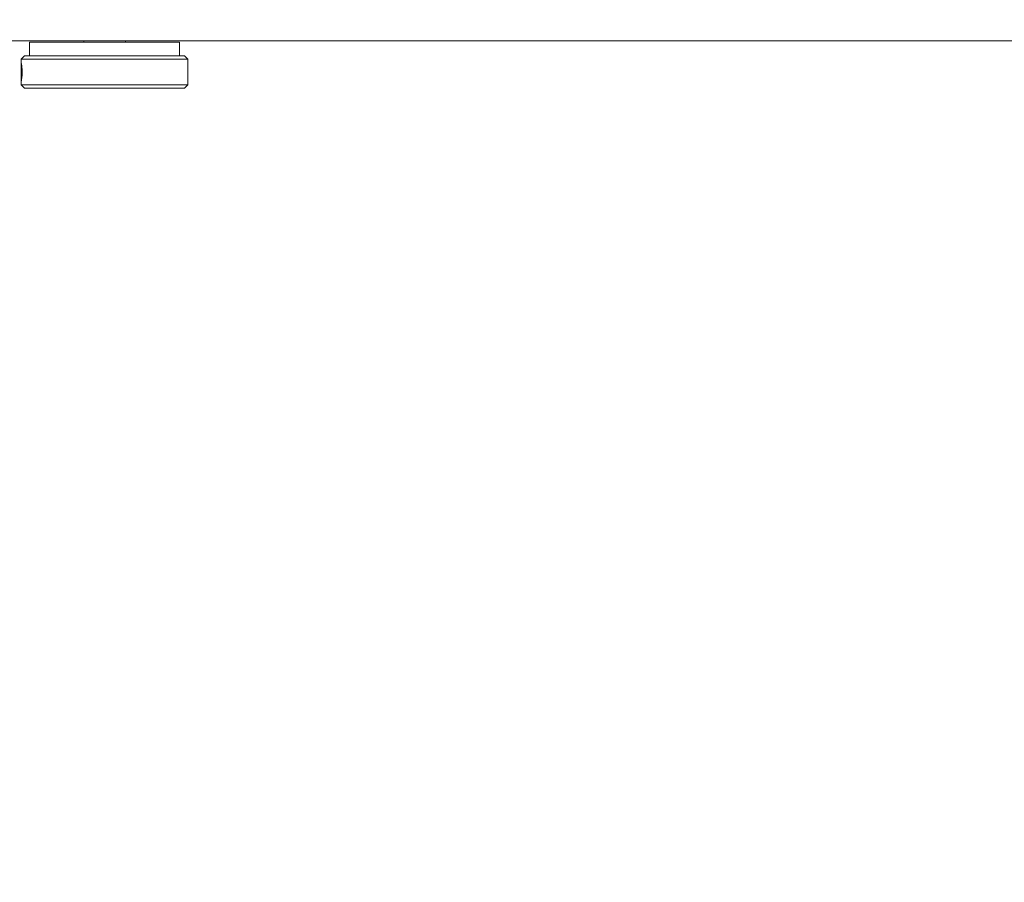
# Model space of a CAD drawing. Header units: feet. Extents: x 0 to 152508, y 0 to 59434.
# Tile 34 of 78: x 152358.066 to 152358.803, y 59280.009 to 59280.656. Entities that reach past the tile are written whole.
import ezdxf
from ezdxf import colors
from ezdxf.entities.mleader import LeaderData, LeaderLine
from ezdxf.math import Vec2, Vec3

# ---------------------------------------------------------------- set-up
doc = ezdxf.new("R2010")
doc.units = ezdxf.units.FT
doc.header["$LTSCALE"] = 0.1
doc.header["$MEASUREMENT"] = 0
doc.layers.add('Bridge plan$0$SC_Scratch7', color=252, linetype='Continuous', lineweight=0)
doc.layers.add('Trellis Base$0$L-ANNO-NOTE', color=30, linetype='Continuous')
doc.styles.add('Trellis Base$0$ARIAL', font='arial.ttf', dxfattribs={"width": 0.9})

# ---------------------------------------------------------------- blocks, each defined once
blk = doc.blocks.new('Bridge plan$0$HIGH ST SCREENWALL_2 PANEL PLAN_7')
at = {"layer": 'Bridge plan$0$SC_Scratch7', "lineweight": 0}
for p, q in [((-2.39595, 0.2949), (-2.39845, 0.2924)), ((-2.39595, 0.2949), (-2.39845, 0.2924)), ((-2.39845, 0.2924), (-2.39845, 0.28841)), ((-2.39845, 0.2924), (-2.27345, 0.2924)), ((-2.39845, 0.2924), (-2.39845, 0.28841)), ((-2.39845, 0.2924), (-2.27345, 0.2924)), ((-2.39845, 0.28841), (-2.39845, 0.27756)), ((-2.39845, 0.28841), (-2.39845, 0.27756)), ((-2.39595, 0.2949), (-2.27595, 0.2949)), ((-2.39595, 0.2949), (-2.27595, 0.2949)), ((-2.27345, 0.2924), (-2.27595, 0.2949)), ((-2.27345, 0.2924), (-2.27595, 0.2949)), ((-2.27345, 0.28833), (-2.27345, 0.2924)), ((-2.27345, 0.28833), (-2.27345, 0.2924)), ((-2.27345, 0.27736), (-2.27345, 0.28833)), ((-2.27345, 0.27736), (-2.27345, 0.28833)), ((-2.39845, 0.27736), (-2.39845, 0.27329)), ((-2.39845, 0.27736), (-2.39845, 0.27329)), ((-2.39845, 0.27329), (-2.39595, 0.27079)), ((-2.39845, 0.27329), (-2.27345, 0.27329)), ((-2.39845, 0.27329), (-2.39595, 0.27079)), ((-2.39845, 0.27329), (-2.27345, 0.27329)), ((-2.27595, 0.27079), (-2.27345, 0.27329)), ((-2.27595, 0.27079), (-2.27345, 0.27329)), ((-2.27345, 0.27329), (-2.27345, 0.27736)), ((-2.27345, 0.27329), (-2.27345, 0.27736)), ((-2.39595, 0.27079), (-2.27595, 0.27079)), ((-2.39595, 0.27079), (-2.27595, 0.27079)), ((-2.3922, 0.27079), (-2.3922, 0.26037)), ((-2.3922, 0.27079), (-2.3922, 0.26037)), ((-2.2797, 0.26037), (-2.2797, 0.27079)), ((-2.2797, 0.26037), (-2.2797, 0.27079)), ((-4.33074, 0.25944), (-0.34116, 0.25931)), ((-2.2797, 0.26037), (-2.3922, 0.26037)), ((-2.2797, 0.26037), (-2.3922, 0.26037)), ((-2.35157, 0.26037), (-2.35157, 0.25938)), ((-2.35157, 0.26037), (-2.35157, 0.25938)), ((-2.32032, 0.25938), (-2.32032, 0.26037)), ((-2.32032, 0.25938), (-2.32032, 0.26037))]:
    blk.add_line(p, q, dxfattribs=at)
for points, knots in [([(-2.39837, 0.28285), (-2.39837, 0.28358), (-2.39838, 0.28504), (-2.39843, 0.28698), (-2.39846, 0.28846), (-2.39843, 0.28932), (-2.39833, 0.28944), (-2.39815, 0.28882), (-2.39794, 0.28754), (-2.39775, 0.28572), (-2.39766, 0.28358), (-2.39768, 0.28136), (-2.39781, 0.27931), (-2.39801, 0.27766), (-2.39822, 0.27658), (-2.39837, 0.27621), (-2.39845, 0.27659), (-2.39845, 0.27766), (-2.39841, 0.27932), (-2.39837, 0.28115), (-2.39837, 0.28236), (-2.39837, 0.28285)], [0, 0, 0, 0, 0.05349, 0.106973, 0.160639, 0.214425, 0.268013, 0.321396, 0.374882, 0.428622, 0.482371, 0.535868, 0.589245, 0.642821, 0.696604, 0.750282, 0.803706, 0.857123, 0.910789, 0.964575, 1, 1, 1, 1]), ([(-2.39837, 0.28285), (-2.39837, 0.28358), (-2.39838, 0.28504), (-2.39843, 0.28698), (-2.39846, 0.28846), (-2.39843, 0.28932), (-2.39833, 0.28944), (-2.39815, 0.28882), (-2.39794, 0.28754), (-2.39775, 0.28572), (-2.39766, 0.28358), (-2.39768, 0.28136), (-2.39781, 0.27931), (-2.39801, 0.27766), (-2.39822, 0.27658), (-2.39837, 0.27621), (-2.39845, 0.27659), (-2.39845, 0.27766), (-2.39841, 0.27932), (-2.39837, 0.28115), (-2.39837, 0.28236), (-2.39837, 0.28285)], [0, 0, 0, 0, 0.05349, 0.106973, 0.160639, 0.214425, 0.268013, 0.321396, 0.374882, 0.428622, 0.482371, 0.535868, 0.589245, 0.642821, 0.696604, 0.750282, 0.803706, 0.857123, 0.910789, 0.964575, 1, 1, 1, 1]), ([(-2.27346, 0.27736), (-2.27345, 0.27748), (-2.27345, 0.27793), (-2.27349, 0.27934), (-2.27353, 0.28136), (-2.27353, 0.2836), (-2.2735, 0.28571), (-2.27346, 0.2874), (-2.27346, 0.28806), (-2.27345, 0.28833)], [0, 0, 0, 0, 0.060728, 0.225586, 0.390819, 0.555445, 0.719428, 0.883736, 1, 1, 1, 1]), ([(-2.27346, 0.27736), (-2.27345, 0.27748), (-2.27345, 0.27793), (-2.27349, 0.27934), (-2.27353, 0.28136), (-2.27353, 0.2836), (-2.2735, 0.28571), (-2.27346, 0.2874), (-2.27346, 0.28806), (-2.27345, 0.28833)], [0, 0, 0, 0, 0.060728, 0.225586, 0.390819, 0.555445, 0.719428, 0.883736, 1, 1, 1, 1])]:
    blk.add_open_spline(points, degree=3, knots=knots, dxfattribs=at)
blk = doc.blocks.new('Bridge plan')
at = {"layer": 'Bridge plan$0$SC_Scratch7', "lineweight": -3, "extrusion": (0, 0, -1), "rotation": 180.0002309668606}
blk.add_blockref('Bridge plan$0$HIGH ST SCREENWALL_2 PANEL PLAN_7', (-1828099.52827, 711482.16244), dxfattribs=at)
blk = doc.blocks.new('Trellis Base')
blk.add_blockref('Bridge plan', (-1675739.06326, -652201.2631))
at = {"layer": 'Trellis Base$0$L-ANNO-NOTE'}
ml = blk.add_multileader_mtext('Standard', dxfattribs=at)
ml.set_content('W. LIVINGSTON AVENUE', color=11, style='Trellis Base$0$ARIAL')
ml.set_leader_properties()
ml.build(insert=Vec2(0, 0))
ml.multileader.update_dxf_attribs({"has_dogleg": 0, "dogleg_length": 0.36, "arrow_head_size": 1.25, "scale": 10})
ctx = ml.context
ctx.base_point, ctx.scale, ctx.char_height, ctx.arrow_head_size, ctx.landing_gap_size, ctx.plane_origin, ctx.plane_x_axis, ctx.plane_y_axis = Vec3(152493.43334, 59387.86988), 10, 1.25, 1.25, 0.5, Vec3(152496.48171, 59382.31385), Vec3(0.234739, 0.972058), Vec3(-0.972058, 0.234739)
notes = []
notes.append((ctx, [(0, (0, 0, 0), (0, 0), (1, 0), 1, [])]))
ctx.mtext.insert, ctx.mtext.text_direction, ctx.mtext.rotation, ctx.mtext.flow_direction = Vec3(152492.93282, 59388.50512), Vec3(0.234739, 0.972058), 1.333846, 5
ml = blk.add_multileader_mtext('Standard', dxfattribs=at)
ml.set_content('S. FRONT STREET', color=11, style='Trellis Base$0$ARIAL')
ml.set_leader_properties()
ml.build(insert=Vec2(0, 0))
ml.multileader.update_dxf_attribs({"has_dogleg": 0, "dogleg_length": 0.36, "arrow_head_size": 1.25, "scale": 10})
ctx = ml.context
ctx.base_point, ctx.scale, ctx.char_height, ctx.arrow_head_size, ctx.landing_gap_size, ctx.plane_origin = Vec3(152391.69845, 59316.60245), 10, 1.25, 1.25, 0.5, Vec3(152387.01324, 59312.33504)
notes.append((ctx, [(0, (0, 0, 0), (0, 0), (1, 0), 1, [])]))
ctx.mtext.insert, ctx.mtext.flow_direction = Vec3(152392.19845, 59317.2381), 5
for ctx, leaders in notes:
    for number, flags, end, landing, length, lines in leaders:
        leader = LeaderData()
        leader.index, (leader.has_last_leader_line, leader.has_dogleg_vector, leader.attachment_direction) = number, flags
        leader.last_leader_point, leader.dogleg_vector, leader.dogleg_length = Vec3(end), Vec3(landing), length
        for number, points, colour, breaks in lines:
            line = LeaderLine()
            line.index, line.vertices, line.color, line.breaks = number, Vec3.list(points), colors.encode_raw_color(colour), breaks
            leader.lines.append(line)
        ctx.leaders.append(leader)

msp = doc.modelspace()

# ---------------------------------------------------------------- block references
msp.add_blockref('Trellis Base', (0, 0))

doc.saveas('drawing.dxf')
